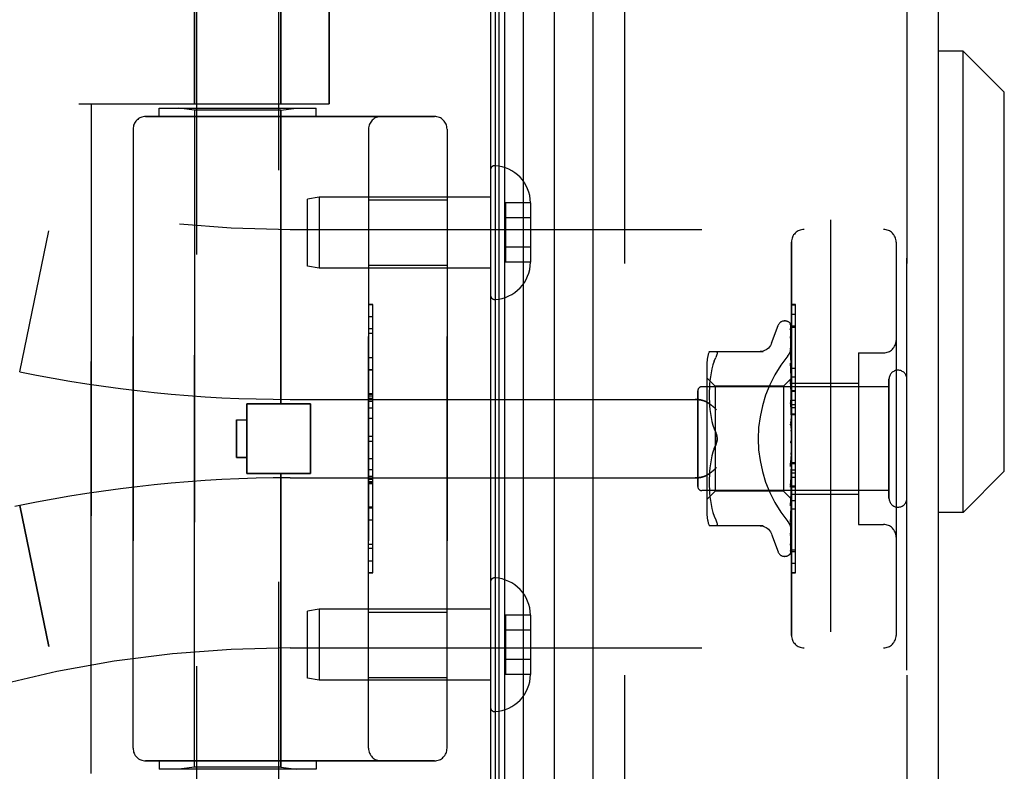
# Model space of a CAD drawing. Header units: inches. Extents: x 0 to 179, y 0 to 116.
# Tile 6 of 234: x 17.63 to 19.99, y 37.46 to 39.25. Entities that reach past the tile are written whole.
import ezdxf

# ---------------------------------------------------------------- set-up
doc = ezdxf.new("R2010")
doc.units = ezdxf.units.IN
doc.header["$LTSCALE"] = 9.842105
doc.header["$MEASUREMENT"] = 0
doc.linetypes.add('HIDDEN', pattern=[0.2, 0.1, -0.1])
doc.layers.get('0').update_dxf_attribs({"linetype": 'CONTINUOUS'})
for name, color, linetype in [('DEFAULT_2', 8, 'HIDDEN'), ('LEFTHAND_DOOR_ASSEMBLY', 7, 'CONTINUOUS'), ('RIGHTHAND_DOOR_ASSEMBLY', 7, 'CONTINUOUS')]:
    doc.layers.add(name, color=color, linetype=linetype)

msp = doc.modelspace()

# ---------------------------------------------------------------- linework, layer by layer
at = {"color": 3, "linetype": 'Continuous'}
msp.add_line((18.7579, 81.2713), (18.7579, 33.4793), dxfattribs=at)
at = {"layer": 'DEFAULT_2', "color": 8, "linetype": 'HIDDEN'}
msp.add_line((19.5705, 80.1098), (19.5705, 34.6409), dxfattribs=at)
at = {"layer": 'LEFTHAND_DOOR_ASSEMBLY', "color": 7, "linetype": 'Continuous'}
for p, q in [((18.7698, 33.728), (18.7698, 81.0226)), ((18.7786, 33.7257), (18.7786, 81.025)), ((18.7923, 33.7189), (18.7923, 81.0318)), ((18.8357, 81.0407), (18.8357, 33.71)), ((18.9108, 33.7384), (18.9108, 81.0123)), ((19.887, 39.1765), (19.8279, 39.1765)), ((19.9854, 39.0781), (19.887, 39.1765)), ((19.887, 38.0742), (19.887, 39.1765)), ((19.9854, 38.1726), (19.9854, 39.0781)), ((19.9854, 38.1726), (19.887, 38.0742)), ((19.887, 38.0742), (19.8279, 38.0742))]:
    msp.add_line(p, q, dxfattribs=at)
at = {"layer": 'LEFTHAND_DOOR_ASSEMBLY', "color": 3, "linetype": 'Continuous'}
for p, q in [((19.0029, 33.7603), (19.0029, 80.9903)), ((19.8279, 33.7603), (19.8279, 80.9903))]:
    msp.add_line(p, q, dxfattribs=at)
at = {"layer": 'LEFTHAND_DOOR_ASSEMBLY', "color": 8, "linetype": 'HIDDEN'}
for p, q in [((19.0779, 80.9903), (19.0779, 33.7603)), ((19.7529, 33.7603), (19.7529, 80.9903)), ((18.0509, 39.5963), (18.0509, 39.0503)), ((18.2569, 39.5963), (18.2569, 39.0503)), ((18.0559, 36.7223), (18.0559, 39.5703)), ((18.2519, 36.9238), (18.2519, 39.5703)), ((18.3727, 39.5716), (18.3727, 39.0503)), ((17.7739, 39.0503), (18.3727, 39.0503)), ((17.8039, 37.4503), (17.8039, 39.0503)), ((17.9664, 39.0403), (18.3414, 39.0403)), ((17.9664, 39.0203), (17.9664, 39.0403)), ((18.0509, 39.0351), (18.0134, 39.0403)), ((18.2569, 39.0351), (18.0509, 39.0351)), ((18.0509, 37.4656), (18.0509, 39.0351)), ((18.2569, 39.0351), (18.2944, 39.0403)), ((18.2569, 38.3333), (18.2569, 39.0351)), ((18.3414, 39.0203), (18.3414, 39.0403)), ((17.9339, 39.0203), (18.6239, 39.0203)), ((17.9039, 38.9903), (17.9039, 37.5103)), ((18.4664, 37.5103), (18.4664, 38.9903)), ((18.6539, 38.9903), (18.6539, 37.5103)), ((18.7579, 38.8927), (18.7579, 38.593)), ((18.3488, 38.8278), (18.3204, 38.8228)), ((18.3204, 38.6628), (18.3204, 38.8228)), ((18.7579, 38.8278), (18.3488, 38.8278)), ((18.3488, 38.8278), (18.3488, 38.6578)), ((18.4664, 38.8208), (18.6539, 38.8208)), ((18.8534, 38.8139), (18.7934, 38.8139)), ((18.7934, 38.8139), (18.7934, 38.6718)), ((18.8534, 38.8139), (18.8534, 38.8128)), ((18.8534, 38.8128), (18.8534, 38.6729)), ((18.8534, 38.7778), (18.7934, 38.7778)), ((17.6329, 38.4104), (17.7027, 38.747)), ((18.2789, 38.7503), (19.6969, 38.7503)), ((18.8534, 38.7078), (18.7934, 38.7078)), ((19.4769, 37.7803), (19.4769, 38.7203)), ((19.7269, 38.7203), (19.7269, 37.7803)), ((18.3488, 38.6578), (18.3204, 38.6628)), ((18.7579, 38.6578), (18.3488, 38.6578)), ((18.4664, 38.6648), (18.6539, 38.6648)), ((18.8534, 38.6718), (18.7934, 38.6718)), ((18.8534, 38.6729), (18.8534, 38.6718)), ((18.4764, 38.5713), (18.4664, 38.5713)), ((18.4664, 38.5711), (18.4764, 38.5711)), ((18.4764, 37.9294), (18.4764, 38.5713)), ((19.4769, 38.5481), (19.4869, 38.5481)), ((19.4869, 38.1374), (19.4869, 38.5481)), ((18.4764, 38.513), (18.4664, 38.513)), ((19.4294, 38.4783), (19.4448, 38.5206)), ((19.4604, 38.5316), (19.4613, 38.5316)), ((19.4743, 38.522), (19.4761, 38.3931)), ((19.4743, 38.5128), (19.4761, 38.3881)), ((19.4743, 38.511), (19.4761, 38.3879)), ((19.4769, 38.5197), (19.4869, 38.5197)), ((18.4664, 38.5027), (18.4764, 38.5027)), ((19.4743, 38.4945), (19.4743, 38.494)), ((19.4743, 38.494), (19.4761, 38.378)), ((19.4743, 38.4911), (19.4761, 38.3777)), ((19.4751, 38.4605), (19.4743, 38.4666)), ((19.4743, 38.4666), (19.4743, 38.4665)), ((19.4743, 38.4665), (19.4761, 38.3632)), ((18.4664, 38.444), (18.4764, 38.444)), ((19.2804, 38.4587), (19.4096, 38.4587)), ((19.2922, 38.4356), (19.2958, 38.4441)), ((19.4744, 38.4624), (19.4743, 38.4627)), ((19.4743, 38.4626), (19.4761, 38.3629)), ((19.4759, 38.4534), (19.4751, 38.4605)), ((19.6369, 38.4553), (19.6969, 38.4553)), ((19.6369, 38.4553), (19.6369, 38.0453)), ((19.2749, 38.4299), (19.2749, 38.0708)), ((19.2867, 38.4175), (19.2847, 38.4079)), ((19.2892, 38.4268), (19.2867, 38.4174)), ((19.2922, 38.4357), (19.2892, 38.4268)), ((19.4743, 38.431), (19.4743, 38.4311)), ((19.4743, 38.4311), (19.4761, 38.3444)), ((19.4746, 38.428), (19.4743, 38.431)), ((19.4743, 38.4264), (19.4761, 38.344)), ((19.4759, 38.4157), (19.4746, 38.428)), ((18.4764, 38.4137), (18.4664, 38.4137)), ((19.2949, 38.3756), (19.2749, 38.3956)), ((19.2832, 38.3984), (19.282, 38.389)), ((19.2847, 38.4079), (19.2832, 38.3983)), ((19.4769, 38.3946), (19.4579, 38.3756)), ((19.4761, 38.3932), (19.4762, 38.3932)), ((19.4761, 38.3931), (19.4762, 38.3932)), ((19.4769, 38.3984), (19.4869, 38.3984)), ((19.7099, 38.3743), (19.2629, 38.3743)), ((19.2808, 38.3715), (19.2805, 38.363)), ((19.2813, 38.3801), (19.2808, 38.3714)), ((19.2821, 38.389), (19.2813, 38.38)), ((19.4579, 38.3756), (19.2949, 38.3756)), ((19.2949, 38.3756), (19.2949, 38.2503)), ((19.4579, 38.3756), (19.4579, 38.1251)), ((19.4743, 38.389), (19.4743, 38.3892)), ((19.4743, 38.3892), (19.4761, 38.3222)), ((19.4759, 38.372), (19.4743, 38.389)), ((19.4743, 38.3838), (19.4761, 38.3217)), ((19.4769, 38.3609), (19.4759, 38.372)), ((19.4761, 38.3881), (19.4762, 38.3879)), ((19.4761, 38.3879), (19.4762, 38.3881)), ((19.4761, 38.378), (19.4762, 38.3778)), ((19.4761, 38.3777), (19.4762, 38.378)), ((19.4769, 38.3911), (19.4762, 38.3881)), ((19.4769, 38.3825), (19.4762, 38.378)), ((19.4769, 38.3741), (19.4762, 38.3778)), ((19.4769, 38.3692), (19.4762, 38.3633)), ((19.4769, 38.3833), (19.6369, 38.3833)), ((19.7099, 38.1083), (19.7099, 38.3923)), ((18.4764, 38.3571), (18.4664, 38.3571)), ((18.4764, 38.357), (18.4664, 38.357)), ((18.4664, 38.3567), (18.4764, 38.3567)), ((19.2529, 38.1363), (19.2529, 38.3643)), ((19.2805, 38.3631), (19.2804, 38.3547)), ((19.2804, 38.3549), (19.2805, 38.3463)), ((19.2805, 38.3464), (19.2808, 38.3377)), ((19.4761, 38.3629), (19.4762, 38.3633)), ((19.4761, 38.3632), (19.4762, 38.363)), ((19.4769, 38.3579), (19.4762, 38.363)), ((19.4769, 38.3515), (19.4762, 38.3445)), ((18.1759, 38.3333), (18.3279, 38.3333)), ((18.1759, 38.1673), (18.1759, 38.3333)), ((18.2789, 38.3441), (19.2465, 38.3441)), ((18.3279, 38.1673), (18.3279, 38.3333)), ((19.2808, 38.3379), (19.2813, 38.3288)), ((19.2813, 38.329), (19.2821, 38.3197)), ((19.4743, 38.342), (19.4743, 38.3422)), ((19.4743, 38.3422), (19.4762, 38.2973)), ((19.4743, 38.3419), (19.4769, 38.3124)), ((19.4743, 38.3362), (19.4762, 38.2968)), ((19.4761, 38.344), (19.4762, 38.3445)), ((19.4761, 38.3444), (19.4762, 38.3441)), ((19.4761, 38.3222), (19.4762, 38.3219)), ((19.4761, 38.3217), (19.4762, 38.3221)), ((19.4769, 38.3377), (19.4762, 38.3441)), ((19.4769, 38.3303), (19.4762, 38.3223)), ((19.4762, 38.3221), (19.4762, 38.3223)), ((19.4769, 38.3144), (19.4762, 38.3219)), ((19.4769, 38.3423), (19.4869, 38.3423)), ((19.4769, 38.3322), (19.4869, 38.3322)), ((19.4769, 38.325), (19.4869, 38.325)), ((18.4764, 38.2988), (18.4664, 38.2988)), ((19.2821, 38.3199), (19.2832, 38.3104)), ((19.2832, 38.3105), (19.2847, 38.301)), ((19.2847, 38.3011), (19.2867, 38.2916)), ((19.4769, 38.3061), (19.4762, 38.2975)), ((19.4769, 38.31), (19.4869, 38.31)), ((18.1509, 38.2953), (18.1759, 38.2953)), ((18.1509, 38.2953), (18.1509, 38.2053)), ((19.2866, 38.2917), (19.2891, 38.2824)), ((19.2891, 38.2824), (19.2922, 38.2735)), ((19.4743, 38.2917), (19.4769, 38.2618)), ((19.4743, 38.2852), (19.4753, 38.2772)), ((19.4762, 38.2968), (19.4762, 38.2975)), ((19.4762, 38.2973), (19.4762, 38.297)), ((19.4769, 38.2888), (19.4762, 38.297)), ((19.4769, 38.2799), (19.4762, 38.271)), ((18.4664, 38.2566), (18.4764, 38.2566)), ((19.2922, 38.2735), (19.2958, 38.2649)), ((19.4769, 38.2526), (19.4762, 38.2438)), ((19.2922, 38.2272), (19.2958, 38.2358)), ((19.2949, 38.2503), (19.2949, 38.1251)), ((19.4754, 38.2441), (19.4754, 38.2441)), ((19.4759, 38.2448), (19.476, 38.2448)), ((19.476, 38.2449), (19.4761, 38.2449)), ((19.4761, 38.245), (19.4763, 38.2451)), ((19.4761, 38.2449), (19.4761, 38.245)), ((19.4769, 38.2344), (19.4762, 38.2433)), ((19.4769, 38.2468), (19.4767, 38.2464)), ((18.1509, 38.2053), (18.1759, 38.2053)), ((19.2867, 38.2091), (19.2847, 38.1996)), ((19.2891, 38.2183), (19.2866, 38.209)), ((19.4762, 38.2166), (19.4743, 38.1834)), ((19.4743, 38.1836), (19.4769, 38.2134)), ((19.4759, 38.2132), (19.475, 38.1993)), ((19.4762, 38.2172), (19.4759, 38.2132)), ((19.4769, 38.2253), (19.4762, 38.2168)), ((19.4762, 38.2172), (19.4762, 38.2163)), ((19.4762, 38.2166), (19.4762, 38.2168)), ((19.4769, 38.2075), (19.4762, 38.2163)), ((19.2821, 38.181), (19.2813, 38.1717)), ((19.2832, 38.1903), (19.2821, 38.1808)), ((19.2847, 38.1997), (19.2832, 38.1902)), ((19.475, 38.1993), (19.4743, 38.1896)), ((19.4761, 38.1912), (19.4743, 38.1402)), ((19.4761, 38.1907), (19.4743, 38.1344)), ((19.4743, 38.1834), (19.4743, 38.1836)), ((19.4761, 38.1912), (19.4762, 38.1905)), ((19.4761, 38.1907), (19.4762, 38.191)), ((19.4769, 38.1989), (19.4762, 38.191)), ((19.4769, 38.1822), (19.4762, 38.1905)), ((19.4769, 38.1937), (19.4869, 38.1937)), ((18.1759, 38.1673), (18.3279, 38.1673)), ((18.2569, 37.4656), (18.2569, 38.1673)), ((18.4664, 38.1765), (18.4764, 38.1765)), ((18.4664, 38.1609), (18.4764, 38.1609)), ((19.2808, 38.163), (19.2805, 38.1542)), ((19.2813, 38.1719), (19.2808, 38.1628)), ((19.4761, 38.1675), (19.4743, 38.0949)), ((19.4761, 38.167), (19.4743, 38.0898)), ((19.4751, 38.143), (19.4769, 38.1636)), ((19.4761, 38.1675), (19.4762, 38.1669)), ((19.4761, 38.167), (19.4762, 38.1673)), ((19.4769, 38.1743), (19.4762, 38.1673)), ((19.4769, 38.1594), (19.4762, 38.1669)), ((18.2789, 38.1566), (19.2465, 38.1566)), ((18.4664, 38.1533), (18.4764, 38.1533)), ((18.4664, 38.1479), (18.4764, 38.1479)), ((18.4664, 38.1431), (18.4764, 38.1431)), ((19.2805, 38.1544), (19.2804, 38.1458)), ((19.2804, 38.146), (19.2805, 38.1376)), ((19.2805, 38.1377), (19.2808, 38.1292)), ((19.4761, 38.1468), (19.4743, 38.0553)), ((19.4761, 38.1464), (19.4743, 38.051)), ((19.4743, 38.1347), (19.4751, 38.143)), ((19.4743, 38.1344), (19.4743, 38.1347)), ((19.4761, 38.1468), (19.4762, 38.1463)), ((19.4761, 38.1464), (19.4762, 38.1467)), ((19.4769, 38.1525), (19.4762, 38.1467)), ((19.4769, 38.1398), (19.4762, 38.1463)), ((19.4769, 38.1342), (19.4762, 38.1298)), ((19.4769, 38.1374), (19.4869, 38.1374)), ((19.4869, 38.137), (19.4769, 38.137)), ((19.4769, 38.1354), (19.4869, 38.1354)), ((19.4869, 37.9297), (19.4869, 38.137)), ((19.7099, 38.1263), (19.2629, 38.1263)), ((19.2949, 38.1251), (19.2749, 38.1051)), ((19.2808, 38.1293), (19.2813, 38.1206)), ((19.2813, 38.1207), (19.2821, 38.1117)), ((19.282, 38.1117), (19.2832, 38.1023)), ((19.4579, 38.1251), (19.2949, 38.1251)), ((19.4762, 38.1069), (19.4579, 38.1251)), ((19.4761, 38.1298), (19.4743, 38.0228)), ((19.4761, 38.1295), (19.4743, 38.0194)), ((19.4761, 38.1173), (19.4743, 37.9985)), ((19.4761, 38.1171), (19.4743, 37.9961)), ((19.4759, 38.1062), (19.4769, 38.117)), ((19.4761, 38.1298), (19.4762, 38.1295)), ((19.4761, 38.1295), (19.4762, 38.1298)), ((19.4761, 38.1173), (19.4762, 38.117)), ((19.4761, 38.1171), (19.4762, 38.1172)), ((19.4769, 38.1243), (19.4762, 38.1295)), ((19.4769, 38.1201), (19.4762, 38.1172)), ((19.4769, 38.1133), (19.4762, 38.117)), ((19.4769, 38.1173), (19.6369, 38.1173)), ((17.6329, 38.0903), (17.6216, 38.0879)), ((17.6329, 38.0903), (17.7027, 37.7537)), ((19.2832, 38.1024), (19.2847, 38.0928)), ((19.2847, 38.0928), (19.2867, 38.0832)), ((19.4761, 38.1095), (19.4743, 37.9821)), ((19.4743, 38.0898), (19.4743, 38.09)), ((19.4761, 38.1095), (19.4762, 38.1094)), ((19.4761, 38.1094), (19.4762, 38.1095)), ((19.4769, 38.1061), (19.4761, 38.1069)), ((19.4762, 38.1069), (19.4762, 38.1069)), ((18.4664, 38.0847), (18.4764, 38.0847)), ((19.2867, 38.0833), (19.2892, 38.0739)), ((19.2892, 38.0739), (19.2922, 38.065)), ((19.2922, 38.0651), (19.2958, 38.0566)), ((19.4755, 38.0615), (19.4763, 38.0691)), ((19.4763, 38.0691), (19.4769, 38.0751)), ((19.4869, 38.0819), (19.4769, 38.0819)), ((19.4096, 38.042), (19.2804, 38.042)), ((19.4743, 38.051), (19.4743, 38.051)), ((19.6369, 38.0453), (19.6969, 38.0453)), ((19.4294, 38.0224), (19.4448, 37.9801)), ((19.4743, 38.0191), (19.475, 38.0246)), ((19.4743, 38.0228), (19.4743, 38.0226)), ((19.4743, 38.0194), (19.4743, 38.0193)), ((19.4743, 38.0193), (19.4743, 38.0191)), ((19.4743, 37.9962), (19.4742, 37.9954)), ((19.4604, 37.9691), (19.4613, 37.9691)), ((19.4726, 37.9736), (19.4727, 37.9737)), ((19.4769, 37.985), (19.4869, 37.985)), ((18.4664, 37.9584), (18.4764, 37.9584)), ((18.4664, 37.9294), (18.4764, 37.9294)), ((19.4769, 37.9306), (19.4869, 37.9306)), ((19.4769, 37.9297), (19.4869, 37.9297)), ((18.7579, 37.9077), (18.7579, 37.608)), ((18.3488, 37.8428), (18.3204, 37.8378)), ((18.3204, 37.6778), (18.3204, 37.8378)), ((18.7579, 37.8428), (18.3488, 37.8428)), ((18.3488, 37.8428), (18.3488, 37.6728)), ((18.4664, 37.8358), (18.6539, 37.8358)), ((18.8534, 37.8289), (18.7934, 37.8289)), ((18.7934, 37.8289), (18.7934, 37.6868)), ((18.8534, 37.8289), (18.8534, 37.8278)), ((18.8534, 37.8278), (18.8534, 37.6879)), ((18.8534, 37.7928), (18.7934, 37.7928)), ((18.2789, 37.7503), (19.6969, 37.7503)), ((18.8534, 37.7228), (18.7934, 37.7228)), ((18.8534, 37.6868), (18.7934, 37.6868)), ((18.8534, 37.6879), (18.8534, 37.6868)), ((18.3488, 37.6728), (18.3204, 37.6778)), ((18.7579, 37.6728), (18.3488, 37.6728)), ((18.4664, 37.6798), (18.6539, 37.6798)), ((18.6239, 37.4803), (17.9339, 37.4803)), ((17.9664, 37.4803), (17.9664, 37.4603)), ((18.3414, 37.4803), (18.3414, 37.4603)), ((18.3414, 37.4603), (17.9664, 37.4603)), ((18.0509, 37.4656), (18.0134, 37.4603)), ((18.2569, 37.4656), (18.0509, 37.4656)), ((18.2569, 37.4656), (18.2944, 37.4603))]:
    msp.add_line(p, q, dxfattribs=at)
for points in [[(19.4735, 38.5242), (19.4735, 38.5242), (19.4735, 38.5243), (19.4735, 38.5243), (19.4736, 38.5241), (19.4737, 38.5238), (19.4739, 38.5235), (19.4741, 38.523), (19.4742, 38.5224), (19.4743, 38.5218), (19.4743, 38.5214)], [(19.4769, 38.5181), (19.4769, 38.5183), (19.4766, 38.519), (19.4763, 38.5197), (19.476, 38.5203), (19.4757, 38.5209), (19.4754, 38.5214), (19.4751, 38.5219), (19.4748, 38.5224), (19.4745, 38.5228), (19.4742, 38.5232), (19.474, 38.5236), (19.4735, 38.5242)], [(19.4736, 38.5247), (19.4738, 38.5244), (19.474, 38.5239), (19.4741, 38.5233), (19.4742, 38.5226), (19.4743, 38.522)], [(19.4769, 38.5149), (19.4766, 38.5165), (19.4761, 38.5182), (19.4757, 38.5197), (19.4752, 38.5211), (19.4746, 38.5225), (19.474, 38.5238), (19.4736, 38.5247)], [(19.4742, 38.5122), (19.4741, 38.5122), (19.4741, 38.5124), (19.474, 38.5124), (19.4741, 38.5123), (19.4741, 38.5121), (19.4742, 38.5117), (19.4743, 38.5112), (19.4743, 38.511)], [(19.4741, 38.5139), (19.4742, 38.5137), (19.4743, 38.5132), (19.4743, 38.5127)], [(19.4769, 38.5), (19.4767, 38.5017), (19.4763, 38.504), (19.4758, 38.5062), (19.4754, 38.5084), (19.475, 38.5105), (19.4745, 38.5125), (19.4741, 38.5139)], [(19.4744, 38.5117), (19.4743, 38.512), (19.4742, 38.5122)], [(19.4769, 38.5064), (19.4768, 38.5067), (19.4766, 38.5073), (19.4763, 38.508), (19.476, 38.5086), (19.4757, 38.5092), (19.4755, 38.5098), (19.4752, 38.5103), (19.4749, 38.5108), (19.4744, 38.5117)], [(19.4769, 38.5206), (19.4766, 38.5215), (19.4762, 38.5224), (19.4761, 38.5225)], [(19.4743, 38.4915), (19.4743, 38.4916), (19.4742, 38.4917), (19.4743, 38.4916), (19.4743, 38.4914), (19.4743, 38.4912)], [(19.4769, 38.4762), (19.4767, 38.4781), (19.4763, 38.481), (19.4759, 38.484), (19.4755, 38.4868), (19.475, 38.4897), (19.4746, 38.4925), (19.4743, 38.4945)], [(19.4769, 38.4855), (19.4767, 38.486), (19.4764, 38.4869), (19.4761, 38.4876), (19.4758, 38.4884), (19.4754, 38.489), (19.4751, 38.4897), (19.4749, 38.4902), (19.4746, 38.4907), (19.4745, 38.4911), (19.4743, 38.4914), (19.4743, 38.4915)], [(19.4292, 38.4779), (19.4284, 38.476), (19.4267, 38.4727), (19.4246, 38.4697), (19.4221, 38.4669), (19.4192, 38.4645), (19.4161, 38.4624), (19.4127, 38.4608), (19.4091, 38.4596), (19.4055, 38.4589), (19.4018, 38.4587)], [(19.4681, 38.4483), (19.4686, 38.4489), (19.4691, 38.4495), (19.4695, 38.4501), (19.47, 38.4508), (19.4704, 38.4514), (19.4709, 38.4521), (19.4713, 38.4527), (19.4717, 38.4534), (19.4721, 38.4541), (19.4725, 38.4548), (19.4729, 38.4556), (19.4732, 38.4563), (19.4736, 38.4571), (19.4739, 38.4578), (19.4742, 38.4586), (19.4745, 38.4593), (19.4748, 38.4601), (19.4751, 38.4609), (19.4753, 38.4617), (19.4756, 38.4625), (19.4758, 38.4632), (19.476, 38.464), (19.4762, 38.4648), (19.4763, 38.4656), (19.4765, 38.4664), (19.4766, 38.4671), (19.4767, 38.4679), (19.4768, 38.4687), (19.4768, 38.4695), (19.4769, 38.4702), (19.4769, 38.471), (19.4769, 38.4717)], [(19.2958, 38.4587), (19.2971, 38.4585), (19.2981, 38.458), (19.2988, 38.4572), (19.2992, 38.4561), (19.2993, 38.4548), (19.2992, 38.4532), (19.2988, 38.4514), (19.2981, 38.4493), (19.2971, 38.4469), (19.2958, 38.4441)], [(19.4769, 38.4562), (19.4767, 38.4569), (19.4763, 38.4577), (19.476, 38.4586), (19.4756, 38.4593), (19.4753, 38.46), (19.475, 38.4607), (19.4747, 38.4613), (19.4745, 38.4618), (19.4744, 38.4623), (19.4744, 38.4624)], [(19.4769, 38.4442), (19.4767, 38.4464), (19.4759, 38.4534)], [(19.4754, 38.423), (19.4751, 38.4237), (19.4749, 38.4243), (19.4746, 38.4249), (19.4745, 38.4254), (19.4744, 38.4259), (19.4743, 38.4262), (19.4743, 38.4264)], [(19.4769, 38.4195), (19.4768, 38.42), (19.4764, 38.4208), (19.4761, 38.4215), (19.4754, 38.423)], [(19.4769, 38.4054), (19.4767, 38.4077), (19.4759, 38.4157)], [(19.4769, 38.3942), (19.4767, 38.3939), (19.4764, 38.3936), (19.4763, 38.3934), (19.4762, 38.3933), (19.4761, 38.3932), (19.4761, 38.3932)], [(19.4769, 38.3936), (19.4767, 38.3934), (19.4764, 38.3932), (19.4763, 38.3931), (19.4762, 38.3931), (19.4761, 38.3931), (19.4761, 38.3931)], [(19.4769, 38.3945), (19.4767, 38.3942), (19.4765, 38.3939), (19.4764, 38.3936), (19.4762, 38.3932)], [(19.4769, 38.3928), (19.4767, 38.3929), (19.4765, 38.393), (19.4764, 38.3931), (19.4762, 38.3932)], [(19.4762, 38.3784), (19.4755, 38.3799), (19.4752, 38.3806), (19.4749, 38.3813), (19.4746, 38.382), (19.4745, 38.3826), (19.4743, 38.3832), (19.4743, 38.3836), (19.4743, 38.3838)], [(19.4769, 38.3897), (19.4767, 38.3892), (19.4764, 38.3889), (19.4763, 38.3886), (19.4762, 38.3883), (19.4761, 38.3881), (19.4761, 38.3881)], [(19.4769, 38.3878), (19.4767, 38.3877), (19.4764, 38.3877), (19.4763, 38.3877), (19.4762, 38.3878), (19.4761, 38.3879)], [(19.4769, 38.3801), (19.4767, 38.3796), (19.4764, 38.3791), (19.4763, 38.3787), (19.4762, 38.3783), (19.4761, 38.378), (19.4761, 38.378)], [(19.4769, 38.377), (19.4767, 38.377), (19.4764, 38.3771), (19.4763, 38.3773), (19.4762, 38.3775), (19.4761, 38.3777)], [(19.4769, 38.3859), (19.4767, 38.3865), (19.4765, 38.387), (19.4764, 38.3875), (19.4762, 38.3879)], [(19.4769, 38.3768), (19.4766, 38.3776), (19.4762, 38.3784)], [(19.4769, 38.3658), (19.4767, 38.3652), (19.4764, 38.3647), (19.4763, 38.3642), (19.4762, 38.3637), (19.4761, 38.3633), (19.4761, 38.3632)], [(19.4769, 38.3616), (19.4767, 38.3618), (19.4764, 38.362), (19.4763, 38.3622), (19.4762, 38.3626), (19.4761, 38.3629)], [(19.4769, 38.3473), (19.4767, 38.3467), (19.4764, 38.3461), (19.4763, 38.3456), (19.4762, 38.3451), (19.4761, 38.3446), (19.4761, 38.3444)], [(19.2465, 38.3441), (19.2478, 38.3441), (19.2491, 38.3441), (19.2503, 38.344), (19.2516, 38.3439), (19.2528, 38.3438), (19.2541, 38.3437), (19.2553, 38.3436), (19.2565, 38.3434), (19.2577, 38.3432), (19.2588, 38.343), (19.26, 38.3428), (19.2611, 38.3426), (19.2622, 38.3424), (19.2632, 38.3421), (19.2642, 38.3418), (19.2652, 38.3416), (19.2662, 38.3413), (19.2672, 38.341), (19.2681, 38.3407), (19.269, 38.3403), (19.2699, 38.34), (19.2707, 38.3397), (19.2715, 38.3393), (19.2723, 38.339), (19.2731, 38.3386), (19.2738, 38.3382), (19.2745, 38.3379), (19.2752, 38.3375), (19.2759, 38.3371), (19.2765, 38.3367)], [(19.2977, 38.3191), (19.2972, 38.3197), (19.2967, 38.3202), (19.2962, 38.3208), (19.2956, 38.3214), (19.2951, 38.3219), (19.2945, 38.3225), (19.2939, 38.3231), (19.2933, 38.3236), (19.2927, 38.3242), (19.2921, 38.3248), (19.2915, 38.3253), (19.2909, 38.3259), (19.2903, 38.3264), (19.2896, 38.327), (19.289, 38.3275), (19.2883, 38.3281), (19.2877, 38.3286), (19.287, 38.3292), (19.2864, 38.3297), (19.2857, 38.3302), (19.2851, 38.3307), (19.2844, 38.3313), (19.2837, 38.3318), (19.2831, 38.3322), (19.2824, 38.3327), (19.2817, 38.3332), (19.2811, 38.3337), (19.2804, 38.3341), (19.2797, 38.3346), (19.2791, 38.335), (19.2784, 38.3355), (19.2778, 38.3359), (19.2771, 38.3363), (19.2765, 38.3367)], [(19.4769, 38.3297), (19.4768, 38.3299), (19.4765, 38.3305), (19.4762, 38.3311), (19.4759, 38.3317), (19.4756, 38.3323), (19.4753, 38.3329), (19.475, 38.3336), (19.4747, 38.3343), (19.4745, 38.335), (19.4744, 38.3357), (19.4743, 38.3363)], [(19.4769, 38.3423), (19.4767, 38.3425), (19.4764, 38.3428), (19.4763, 38.3432), (19.4762, 38.3436), (19.4761, 38.344)], [(19.4769, 38.3253), (19.4767, 38.3247), (19.4764, 38.3241), (19.4763, 38.3235), (19.4762, 38.3229), (19.4761, 38.3224), (19.4761, 38.3222)], [(19.4769, 38.3196), (19.4767, 38.3199), (19.4765, 38.3203), (19.4763, 38.3207), (19.4762, 38.3211), (19.4762, 38.3216), (19.4761, 38.3217)], [(19.4769, 38.3007), (19.4767, 38.3001), (19.4764, 38.2994), (19.4763, 38.2988), (19.4762, 38.2982), (19.4761, 38.2976), (19.4762, 38.2973)], [(19.4769, 38.2799), (19.4768, 38.2801), (19.4766, 38.2805), (19.4763, 38.2808), (19.4761, 38.2812), (19.4758, 38.2816), (19.4756, 38.282), (19.4753, 38.2825), (19.475, 38.283), (19.4748, 38.2836), (19.4745, 38.2842), (19.4744, 38.2849), (19.4743, 38.2853)], [(19.4753, 38.2772), (19.4759, 38.272), (19.4762, 38.2698)], [(19.4769, 38.2944), (19.4767, 38.2948), (19.4764, 38.2953), (19.4763, 38.2958), (19.4762, 38.2964), (19.4762, 38.2968)], [(19.2958, 38.2649), (19.2964, 38.2637), (19.297, 38.2623), (19.2975, 38.261), (19.2979, 38.2595), (19.2983, 38.258), (19.2987, 38.2565), (19.2989, 38.2549), (19.2991, 38.2534), (19.2992, 38.2518), (19.2993, 38.2503)], [(19.2993, 38.2503), (19.2992, 38.2527), (19.2989, 38.2552), (19.2984, 38.2576), (19.2978, 38.2601), (19.2969, 38.2626), (19.2958, 38.2649)], [(19.4769, 38.2742), (19.4767, 38.2736), (19.4764, 38.273), (19.4763, 38.2723), (19.4762, 38.2717), (19.4761, 38.2711), (19.4762, 38.2705)], [(19.4762, 38.2698), (19.4761, 38.2704), (19.4762, 38.271)], [(19.4769, 38.2676), (19.4767, 38.2681), (19.4764, 38.2686), (19.4763, 38.2692), (19.4762, 38.2698)], [(19.2958, 38.2358), (19.2922, 38.2272), (19.2891, 38.2183)], [(19.2958, 38.2358), (19.2969, 38.2381), (19.2978, 38.2406), (19.2984, 38.2431), (19.2989, 38.2455), (19.2992, 38.248), (19.2993, 38.2503)], [(19.2978, 38.2408), (19.2972, 38.239), (19.2966, 38.2374), (19.2958, 38.2358)], [(19.2993, 38.2503), (19.2992, 38.2484), (19.299, 38.2465), (19.2987, 38.2446), (19.2983, 38.2427)], [(19.4754, 38.2441), (19.4752, 38.2437), (19.475, 38.2433), (19.4747, 38.2428), (19.4746, 38.2423), (19.4744, 38.2418), (19.4743, 38.2412), (19.4743, 38.2406), (19.4743, 38.24)], [(19.4767, 38.2464), (19.4765, 38.246), (19.4763, 38.2456), (19.4761, 38.2452), (19.4758, 38.2448), (19.4756, 38.2444), (19.4754, 38.2441)], [(19.4762, 38.245), (19.4761, 38.245), (19.4761, 38.2449), (19.476, 38.2448), (19.4758, 38.2446), (19.4756, 38.2444), (19.4754, 38.2441)], [(19.4754, 38.2441), (19.4754, 38.2441), (19.4755, 38.2442), (19.4756, 38.2444), (19.4757, 38.2445)], [(19.4757, 38.2445), (19.4758, 38.2446), (19.4759, 38.2447)], [(19.4767, 38.2464), (19.4767, 38.2463), (19.4764, 38.2457), (19.4763, 38.2451), (19.4762, 38.2445), (19.4761, 38.2439), (19.4762, 38.2433)], [(19.4769, 38.2402), (19.4767, 38.2407), (19.4764, 38.2413), (19.4763, 38.2419), (19.4762, 38.2426), (19.4761, 38.2432), (19.4762, 38.2438)], [(19.4763, 38.2451), (19.4763, 38.2452), (19.4764, 38.2453), (19.4765, 38.2454), (19.4766, 38.2455), (19.4767, 38.2457), (19.4769, 38.2459), (19.4769, 38.246)], [(19.4769, 38.2131), (19.4767, 38.2137), (19.4764, 38.2143), (19.4763, 38.215), (19.4762, 38.2156), (19.4761, 38.2162), (19.4762, 38.2166)], [(19.4769, 38.2196), (19.4767, 38.2191), (19.4764, 38.2186), (19.4763, 38.218), (19.4762, 38.2175), (19.4762, 38.2172)], [(19.2765, 38.164), (19.2771, 38.1644), (19.2778, 38.1648), (19.2784, 38.1652), (19.2791, 38.1657), (19.2797, 38.1661), (19.2804, 38.1666), (19.2811, 38.167), (19.2817, 38.1675), (19.2824, 38.168), (19.2831, 38.1684), (19.2837, 38.1689), (19.2844, 38.1694), (19.2851, 38.17), (19.2857, 38.1705), (19.2864, 38.171), (19.287, 38.1715), (19.2877, 38.1721), (19.2883, 38.1726), (19.289, 38.1731), (19.2896, 38.1737), (19.2903, 38.1743), (19.2909, 38.1748), (19.2915, 38.1754), (19.2921, 38.1759), (19.2927, 38.1765), (19.2933, 38.1771), (19.2939, 38.1776), (19.2945, 38.1782), (19.2951, 38.1788), (19.2956, 38.1793), (19.2962, 38.1799), (19.2967, 38.1805), (19.2972, 38.181), (19.2977, 38.1816)], [(19.4743, 38.1895), (19.4743, 38.1897), (19.4744, 38.1903), (19.4746, 38.191), (19.4748, 38.1916), (19.475, 38.1923), (19.4753, 38.1929), (19.4756, 38.1934), (19.4759, 38.1939), (19.4765, 38.1949)], [(19.4769, 38.1935), (19.4767, 38.1931), (19.4764, 38.1926), (19.4763, 38.1921), (19.4762, 38.1916), (19.4761, 38.1912)], [(19.4769, 38.1874), (19.4767, 38.188), (19.4764, 38.1886), (19.4763, 38.1893), (19.4762, 38.1899), (19.4761, 38.1904), (19.4761, 38.1907)], [(19.4765, 38.1949), (19.4768, 38.1954), (19.4769, 38.1957)], [(19.2765, 38.164), (19.2759, 38.1636), (19.2752, 38.1632), (19.2745, 38.1628), (19.2738, 38.1625), (19.2731, 38.1621), (19.2723, 38.1617), (19.2715, 38.1614), (19.2707, 38.161), (19.2699, 38.1607), (19.269, 38.1604), (19.2681, 38.16), (19.2672, 38.1597), (19.2662, 38.1594), (19.2652, 38.1591), (19.2642, 38.1588), (19.2632, 38.1586), (19.2622, 38.1583), (19.2611, 38.1581), (19.26, 38.1579), (19.2588, 38.1576), (19.2577, 38.1575), (19.2565, 38.1573), (19.2553, 38.1571), (19.2541, 38.157), (19.2528, 38.1569), (19.2516, 38.1568), (19.2503, 38.1567), (19.2491, 38.1566), (19.2478, 38.1566), (19.2465, 38.1566)], [(19.4769, 38.1694), (19.4767, 38.1691), (19.4764, 38.1688), (19.4763, 38.1683), (19.4762, 38.1679), (19.4761, 38.1675)], [(19.4769, 38.164), (19.4767, 38.1646), (19.4764, 38.1652), (19.4763, 38.1658), (19.4762, 38.1663), (19.4761, 38.1668), (19.4761, 38.167)], [(19.4743, 38.1402), (19.4743, 38.1403), (19.4744, 38.1408), (19.4745, 38.1415), (19.4747, 38.1422), (19.475, 38.1429), (19.4753, 38.1436), (19.4756, 38.1443)], [(19.4756, 38.1443), (19.4763, 38.1457), (19.4766, 38.1463), (19.4769, 38.147)], [(19.4769, 38.1483), (19.4767, 38.1481), (19.4764, 38.1478), (19.4763, 38.1475), (19.4762, 38.1472), (19.4761, 38.1468)], [(19.4769, 38.1437), (19.4767, 38.1443), (19.4764, 38.1448), (19.4763, 38.1453), (19.4762, 38.1458), (19.4761, 38.1463), (19.4761, 38.1464)], [(19.4769, 38.1308), (19.4767, 38.1307), (19.4764, 38.1306), (19.4763, 38.1304), (19.4762, 38.1301), (19.4761, 38.1298)], [(19.4769, 38.1272), (19.4767, 38.1277), (19.4764, 38.1282), (19.4763, 38.1287), (19.4762, 38.1291), (19.4761, 38.1295), (19.4761, 38.1295)], [(19.4769, 38.1177), (19.4767, 38.1177), (19.4764, 38.1177), (19.4763, 38.1176), (19.4762, 38.1175), (19.4761, 38.1173)], [(19.4769, 38.1152), (19.4767, 38.1157), (19.4764, 38.1161), (19.4763, 38.1165), (19.4762, 38.1168), (19.4761, 38.117), (19.4761, 38.1171)], [(19.4769, 38.1107), (19.4767, 38.1104), (19.4765, 38.11), (19.4764, 38.1098), (19.4762, 38.1095)], [(19.4761, 38.1069), (19.4743, 37.9777), (19.4743, 37.9773), (19.4742, 37.977), (19.4742, 37.9766), (19.4741, 37.9762), (19.474, 37.9759), (19.4738, 37.9755), (19.4737, 37.9752), (19.4735, 37.9749), (19.4734, 37.9746), (19.4732, 37.9744), (19.473, 37.9741), (19.4729, 37.9739), (19.4728, 37.9738), (19.4727, 37.9737), (19.4726, 37.9736), (19.4726, 37.9736)], [(19.4743, 38.09), (19.4746, 38.0932), (19.4759, 38.1062)], [(19.4743, 38.0949), (19.4743, 38.0952), (19.4744, 38.0957), (19.4746, 38.0963), (19.4748, 38.097), (19.4751, 38.0977), (19.4754, 38.0984)], [(19.4754, 38.0984), (19.4761, 38.1), (19.4765, 38.1008), (19.4769, 38.1017), (19.4769, 38.1018)], [(19.4769, 38.1094), (19.4767, 38.1095), (19.4764, 38.1096), (19.4763, 38.1096), (19.4762, 38.1096), (19.4761, 38.1095)], [(19.4769, 38.1081), (19.4767, 38.1085), (19.4764, 38.1088), (19.4763, 38.109), (19.4762, 38.1093), (19.4761, 38.1094), (19.4761, 38.1094)], [(19.4769, 38.1073), (19.4767, 38.1077), (19.4765, 38.1083), (19.4764, 38.1088), (19.4762, 38.1094)], [(19.4769, 38.1064), (19.4767, 38.1065), (19.4765, 38.1066), (19.4764, 38.1067), (19.4762, 38.1069)], [(19.2958, 38.0566), (19.2971, 38.0538), (19.2981, 38.0514), (19.2988, 38.0493), (19.2992, 38.0475), (19.2993, 38.0459), (19.2992, 38.0446), (19.2988, 38.0435), (19.2981, 38.0427), (19.2971, 38.0422), (19.2958, 38.042)], [(19.4018, 38.042), (19.4055, 38.0418), (19.4091, 38.0411), (19.4127, 38.0399), (19.4161, 38.0383), (19.4192, 38.0362), (19.4221, 38.0338), (19.4246, 38.031), (19.4267, 38.028), (19.4284, 38.0247), (19.4292, 38.0228)], [(19.4769, 38.029), (19.4769, 38.0297), (19.4769, 38.0305), (19.4768, 38.0312), (19.4768, 38.032), (19.4767, 38.0328), (19.4766, 38.0335), (19.4765, 38.0343), (19.4763, 38.0351), (19.4762, 38.0359), (19.476, 38.0367), (19.4758, 38.0375), (19.4756, 38.0382), (19.4753, 38.039), (19.4751, 38.0398), (19.4748, 38.0406), (19.4745, 38.0414), (19.4742, 38.0421), (19.4739, 38.0429), (19.4736, 38.0436), (19.4732, 38.0444), (19.4729, 38.0451), (19.4725, 38.0458), (19.4721, 38.0466), (19.4717, 38.0473), (19.4713, 38.048), (19.4709, 38.0486), (19.4704, 38.0493), (19.47, 38.0499), (19.4695, 38.0506), (19.4691, 38.0512), (19.4686, 38.0518), (19.4681, 38.0524)], [(19.4743, 38.051), (19.4746, 38.0538), (19.4755, 38.0615)], [(19.4743, 38.0553), (19.4743, 38.0553), (19.4743, 38.0554), (19.4743, 38.0556), (19.4744, 38.056), (19.4746, 38.0565), (19.4748, 38.057), (19.4751, 38.0577), (19.4754, 38.0583), (19.476, 38.0598)], [(19.475, 38.0246), (19.4755, 38.0278), (19.4759, 38.031), (19.4763, 38.0343), (19.4767, 38.0375), (19.4769, 38.0395)], [(19.476, 38.0598), (19.4764, 38.0606), (19.4767, 38.0615), (19.4769, 38.062)], [(19.4743, 38.0226), (19.4743, 38.0226), (19.4743, 38.0228), (19.4745, 38.0231), (19.4747, 38.0236), (19.4749, 38.0241), (19.4752, 38.0247), (19.4755, 38.0254), (19.4758, 38.0261), (19.4762, 38.0269), (19.4765, 38.0277), (19.4769, 38.0286), (19.4769, 38.0288)], [(19.4742, 37.9954), (19.4745, 37.9971), (19.475, 37.9995), (19.4754, 38.002), (19.4759, 38.0045), (19.4763, 38.0071), (19.4767, 38.0097), (19.4769, 38.0115)], [(19.4742, 37.9977), (19.4742, 37.9976), (19.4742, 37.9976), (19.4742, 37.9976), (19.4743, 37.9979), (19.4744, 37.9982), (19.4747, 37.9986), (19.4752, 37.9996)], [(19.4743, 37.9985), (19.4743, 37.9981), (19.4742, 37.9978), (19.4742, 37.9977)], [(19.4752, 37.9996), (19.4755, 38.0002), (19.4758, 38.0008), (19.4761, 38.0015), (19.4764, 38.0022), (19.4767, 38.0029), (19.4769, 38.0036)], [(19.4725, 37.9734), (19.4733, 37.9743), (19.4742, 37.9754), (19.4749, 37.9766), (19.4755, 37.9777), (19.476, 37.979), (19.4765, 37.9803), (19.4769, 37.9818)], [(19.4727, 37.9737), (19.4728, 37.9738), (19.473, 37.974)], [(19.473, 37.974), (19.4731, 37.9741), (19.4732, 37.9742), (19.4733, 37.9744), (19.4735, 37.9745), (19.4736, 37.9747), (19.4738, 37.9749), (19.474, 37.9751), (19.4741, 37.9753), (19.4743, 37.9755), (19.4745, 37.9758), (19.4747, 37.976), (19.4748, 37.9763), (19.475, 37.9765), (19.4752, 37.9768), (19.4754, 37.9771), (19.4756, 37.9774), (19.4757, 37.9777), (19.4759, 37.978), (19.4761, 37.9783), (19.4762, 37.9787), (19.4764, 37.979), (19.4766, 37.9793), (19.4767, 37.9797), (19.4768, 37.9801), (19.4769, 37.9803)], [(19.4739, 37.9813), (19.4738, 37.9812), (19.4739, 37.9813), (19.4739, 37.9814), (19.4741, 37.9817), (19.4746, 37.9824)], [(19.4743, 37.9833), (19.4743, 37.9829), (19.4742, 37.9824), (19.4741, 37.9819), (19.474, 37.9815), (19.4739, 37.9813), (19.4739, 37.9813)], [(19.474, 37.9804), (19.4744, 37.9815), (19.4749, 37.9831), (19.4753, 37.9848), (19.4758, 37.9866), (19.4762, 37.9885), (19.4766, 37.9905), (19.4769, 37.9921)], [(19.4743, 37.9821), (19.4743, 37.9815), (19.4742, 37.981), (19.474, 37.9805), (19.474, 37.9804)], [(19.4746, 37.9824), (19.4749, 37.9829), (19.4752, 37.9835), (19.4755, 37.984), (19.4758, 37.9846), (19.4761, 37.9853), (19.4764, 37.9859), (19.4767, 37.9867), (19.4769, 37.9872)]]:
    msp.add_lwpolyline(points, dxfattribs=at)
for centre, radius, start, end in [((18.2789, 41.5255), 2.7751, 223.8884, 270), ((17.9339, 38.9903), 0.03, 90, 180), ((18.4964, 38.9903), 0.03, 90, 180), ((18.6239, 38.9903), 0.03, 0, 90), ((18.7679, 38.8927), 0.01, 86.7754, 180), ((18.7634, 38.8128), 0.09, 0.672, 86.7754), ((19.5069, 38.7203), 0.03, 90, 180), ((19.6969, 38.7203), 0.03, 0, 90), ((18.7634, 38.6728), 0.09, 273.2246, 359.328), ((18.7679, 38.593), 0.01, 180, 273.2246), ((19.4604, 38.5149), 0.0167, 90, 160), ((19.4613, 38.5149), 0.0167, 27.1488, 90), ((19.6969, 38.4853), 0.03, 270, 360), ((19.3525, 38.4299), 0.0776, 157.9239, 180), ((18.2789, 41.5255), 3.1814, 258.2843, 270), ((19.7314, 38.3923), 0.0215, 360, 180), ((19.2629, 38.3643), 0.01, 90, 180), ((18.2789, 34.9752), 3.1814, 90, 101.7157), ((19.2629, 38.1363), 0.01, 180, 270), ((19.7314, 38.1083), 0.0215, 180, 0), ((19.3525, 38.0708), 0.0776, 180, 202.0761), ((19.6969, 38.0153), 0.03, 0, 90), ((19.4604, 37.9858), 0.0167, 200, 270), ((19.4613, 37.9858), 0.0167, 270, 312.2353), ((18.7679, 37.9077), 0.01, 86.7754, 180), ((18.7634, 37.8278), 0.09, 0.672, 86.7754), ((19.5069, 37.7803), 0.03, 180, 270), ((19.6969, 37.7803), 0.03, 270, 360), ((18.2789, 34.9752), 2.7751, 90, 136.1116), ((18.7634, 37.6878), 0.09, 273.2246, 359.328), ((18.7679, 37.608), 0.01, 180, 273.2246), ((17.9339, 37.5103), 0.03, 180, 270), ((18.4964, 37.5103), 0.03, 180, 270), ((18.6239, 37.5103), 0.03, 270, 360)]:
    msp.add_arc(centre, radius, start, end, dxfattribs=at)
msp.add_ellipse((19.7099, 38.2503), major_axis=(0.3125, 0), ratio=1, start_param=2.455485, end_param=3.8277, dxfattribs=at)
at = {"layer": 'RIGHTHAND_DOOR_ASSEMBLY', "color": 8, "linetype": 'HIDDEN'}
for p, q in [((19.0779, 80.9903), (19.0779, 33.7603)), ((19.7529, 80.9903), (19.7529, 33.7603)), ((18.0509, 39.0503), (18.0509, 39.5963)), ((18.2569, 39.0503), (18.2569, 39.5963)), ((18.3727, 39.0503), (18.3727, 39.5716)), ((17.7739, 39.0503), (18.3727, 39.0503)), ((17.8039, 39.0503), (17.8039, 37.4503)), ((17.9664, 39.0403), (18.3414, 39.0403)), ((17.9664, 39.0203), (17.9664, 39.0403)), ((18.0509, 39.0351), (18.0134, 39.0403)), ((18.2569, 39.0351), (18.0509, 39.0351)), ((18.0509, 39.0351), (18.0509, 37.4656)), ((18.2569, 39.0351), (18.2944, 39.0403)), ((18.2569, 39.0351), (18.2569, 38.3333)), ((18.3414, 39.0203), (18.3414, 39.0403)), ((18.6239, 39.0203), (17.9339, 39.0203)), ((17.9039, 37.5103), (17.9039, 38.9903)), ((18.4664, 38.9903), (18.4664, 37.5103)), ((18.6539, 37.5103), (18.6539, 38.9903)), ((18.4664, 38.8208), (18.6539, 38.8208)), ((17.6329, 38.4104), (17.7027, 38.747)), ((18.2789, 38.7503), (19.6969, 38.7503)), ((19.4769, 38.7203), (19.4769, 37.7803)), ((19.7269, 38.7203), (19.7269, 37.7803)), ((18.4664, 38.6648), (18.6539, 38.6648)), ((18.4664, 38.5713), (18.4764, 38.5713)), ((18.4764, 37.9294), (18.4764, 38.5713)), ((19.4869, 38.571), (19.4769, 38.571)), ((19.4769, 38.5701), (19.4869, 38.5701)), ((19.4869, 38.3637), (19.4869, 38.571)), ((18.4664, 38.5423), (18.4764, 38.5423)), ((19.4869, 38.5157), (19.4769, 38.5157)), ((19.6369, 38.4553), (19.6969, 38.4553)), ((19.6369, 38.4553), (19.6369, 38.0453)), ((18.4664, 38.416), (18.4764, 38.416)), ((19.4769, 38.4188), (19.4869, 38.4188)), ((19.7099, 38.3743), (19.2629, 38.3743)), ((19.4769, 38.3833), (19.6369, 38.3833)), ((19.7099, 38.3923), (19.7099, 38.1083)), ((18.4664, 38.3576), (18.4764, 38.3576)), ((18.4664, 38.3528), (18.4764, 38.3528)), ((18.4664, 38.3474), (18.4764, 38.3474)), ((19.2529, 38.3643), (19.2529, 38.1363)), ((19.4769, 38.3653), (19.4869, 38.3653)), ((19.4769, 38.3637), (19.4869, 38.3637)), ((19.4869, 38.3633), (19.4769, 38.3633)), ((19.4869, 37.9526), (19.4869, 38.3633)), ((18.3279, 38.3333), (18.1759, 38.3333)), ((18.1759, 38.3333), (18.1759, 38.1673)), ((18.2789, 38.3441), (19.2465, 38.3441)), ((18.3279, 38.3333), (18.3279, 38.1673)), ((18.4664, 38.3398), (18.4764, 38.3398)), ((18.4664, 38.3242), (18.4764, 38.3242)), ((19.4869, 38.307), (19.4769, 38.307)), ((18.1509, 38.2953), (18.1759, 38.2953)), ((18.1509, 38.2053), (18.1509, 38.2953)), ((18.4664, 38.2441), (18.4764, 38.2441)), ((18.1759, 38.2053), (18.1509, 38.2053)), ((18.4764, 38.2019), (18.4664, 38.2019)), ((19.4769, 38.1907), (19.4869, 38.1907)), ((18.3279, 38.1673), (18.1759, 38.1673)), ((18.2569, 38.1673), (18.2569, 37.4656)), ((19.4769, 38.1757), (19.4869, 38.1757)), ((19.4769, 38.1685), (19.4869, 38.1685)), ((19.4769, 38.1584), (19.4869, 38.1584)), ((18.2789, 38.1566), (19.2465, 38.1566)), ((18.4664, 38.144), (18.4764, 38.144)), ((18.4764, 38.1437), (18.4664, 38.1437)), ((18.4764, 38.1435), (18.4664, 38.1435)), ((19.7099, 38.1263), (19.2629, 38.1263)), ((19.4769, 38.1173), (19.6369, 38.1173)), ((17.6329, 38.0903), (17.6214, 38.0879)), ((17.7027, 37.7537), (17.6329, 38.0903)), ((18.4764, 38.087), (18.4664, 38.087)), ((19.4769, 38.1023), (19.4869, 38.1023)), ((18.4664, 38.0567), (18.4764, 38.0567)), ((19.6369, 38.0453), (19.6969, 38.0453)), ((18.4664, 37.9979), (18.4764, 37.9979)), ((18.4764, 37.9877), (18.4664, 37.9877)), ((19.4769, 37.981), (19.4869, 37.981)), ((19.4769, 37.9526), (19.4869, 37.9526)), ((18.4664, 37.9296), (18.4764, 37.9296)), ((18.4764, 37.9294), (18.4664, 37.9294)), ((18.4664, 37.8358), (18.6539, 37.8358)), ((18.2789, 37.7503), (19.6969, 37.7503)), ((18.4664, 37.6798), (18.6539, 37.6798)), ((17.9339, 37.4803), (18.6239, 37.4803)), ((17.9664, 37.4803), (17.9664, 37.4603)), ((18.3414, 37.4803), (18.3414, 37.4603)), ((18.3414, 37.4603), (17.9664, 37.4603)), ((18.0509, 37.4656), (18.0134, 37.4603)), ((18.2569, 37.4656), (18.0509, 37.4656)), ((18.2569, 37.4656), (18.2944, 37.4603))]:
    msp.add_line(p, q, dxfattribs=at)
for points in [[(19.4769, 38.4717), (19.4769, 38.471), (19.4769, 38.4702), (19.4768, 38.4695), (19.4768, 38.4687), (19.4767, 38.4679), (19.4766, 38.4671), (19.4765, 38.4664), (19.4763, 38.4656), (19.4762, 38.4648), (19.476, 38.464), (19.4758, 38.4632), (19.4756, 38.4625), (19.4753, 38.4617), (19.4751, 38.4609), (19.4748, 38.4601), (19.4745, 38.4593), (19.4742, 38.4586), (19.4739, 38.4578), (19.4736, 38.4571), (19.4732, 38.4563), (19.4729, 38.4556), (19.4725, 38.4548), (19.4721, 38.4541), (19.4717, 38.4534), (19.4713, 38.4527), (19.4709, 38.4521), (19.4704, 38.4514), (19.47, 38.4508), (19.4695, 38.4501), (19.4691, 38.4495), (19.4686, 38.4489), (19.4681, 38.4483)], [(19.2765, 38.3367), (19.2759, 38.3371), (19.2752, 38.3375), (19.2745, 38.3379), (19.2738, 38.3382), (19.2731, 38.3386), (19.2723, 38.339), (19.2715, 38.3393), (19.2707, 38.3397), (19.2699, 38.34), (19.269, 38.3403), (19.2681, 38.3407), (19.2672, 38.341), (19.2662, 38.3413), (19.2652, 38.3416), (19.2642, 38.3418), (19.2632, 38.3421), (19.2622, 38.3424), (19.2611, 38.3426), (19.26, 38.3428), (19.2588, 38.343), (19.2577, 38.3432), (19.2565, 38.3434), (19.2553, 38.3436), (19.2541, 38.3437), (19.2528, 38.3438), (19.2516, 38.3439), (19.2503, 38.344), (19.2491, 38.3441), (19.2478, 38.3441), (19.2465, 38.3441)], [(19.2765, 38.3367), (19.2771, 38.3363), (19.2778, 38.3359), (19.2784, 38.3355), (19.2791, 38.335), (19.2797, 38.3346), (19.2804, 38.3341), (19.2811, 38.3337), (19.2817, 38.3332), (19.2824, 38.3327), (19.2831, 38.3322), (19.2837, 38.3318), (19.2844, 38.3313), (19.2851, 38.3307), (19.2857, 38.3302), (19.2864, 38.3297), (19.287, 38.3292), (19.2877, 38.3286), (19.2883, 38.3281), (19.289, 38.3275), (19.2896, 38.327), (19.2903, 38.3264), (19.2909, 38.3259), (19.2915, 38.3253), (19.2921, 38.3248), (19.2927, 38.3242), (19.2933, 38.3236), (19.2939, 38.3231), (19.2945, 38.3225), (19.2951, 38.3219), (19.2956, 38.3214), (19.2962, 38.3208), (19.2967, 38.3202), (19.2972, 38.3197), (19.2977, 38.3191)], [(19.2977, 38.1816), (19.2972, 38.181), (19.2967, 38.1805), (19.2962, 38.1799), (19.2956, 38.1793), (19.2951, 38.1788), (19.2945, 38.1782), (19.2939, 38.1776), (19.2933, 38.1771), (19.2927, 38.1765), (19.2921, 38.1759), (19.2915, 38.1754), (19.2909, 38.1748), (19.2903, 38.1743), (19.2896, 38.1737), (19.289, 38.1731), (19.2883, 38.1726), (19.2877, 38.1721), (19.287, 38.1715), (19.2864, 38.171), (19.2857, 38.1705), (19.2851, 38.17), (19.2844, 38.1694), (19.2837, 38.1689), (19.2831, 38.1684), (19.2824, 38.168), (19.2817, 38.1675), (19.2811, 38.167), (19.2804, 38.1666), (19.2797, 38.1661), (19.2791, 38.1657), (19.2784, 38.1652), (19.2778, 38.1648), (19.2771, 38.1644), (19.2765, 38.164)], [(19.2465, 38.1566), (19.2478, 38.1566), (19.2491, 38.1566), (19.2503, 38.1567), (19.2516, 38.1568), (19.2528, 38.1569), (19.2541, 38.157), (19.2553, 38.1571), (19.2565, 38.1573), (19.2577, 38.1575), (19.2588, 38.1576), (19.26, 38.1579), (19.2611, 38.1581), (19.2622, 38.1583), (19.2632, 38.1586), (19.2642, 38.1588), (19.2652, 38.1591), (19.2662, 38.1594), (19.2672, 38.1597), (19.2681, 38.16), (19.269, 38.1604), (19.2699, 38.1607), (19.2707, 38.161), (19.2715, 38.1614), (19.2723, 38.1617), (19.2731, 38.1621), (19.2738, 38.1625), (19.2745, 38.1628), (19.2752, 38.1632), (19.2759, 38.1636), (19.2765, 38.164)], [(19.4681, 38.0524), (19.4686, 38.0518), (19.4691, 38.0512), (19.4695, 38.0506), (19.47, 38.0499), (19.4704, 38.0493), (19.4709, 38.0486), (19.4713, 38.048), (19.4717, 38.0473), (19.4721, 38.0466), (19.4725, 38.0458), (19.4729, 38.0451), (19.4732, 38.0444), (19.4736, 38.0436), (19.4739, 38.0429), (19.4742, 38.0421), (19.4745, 38.0414), (19.4748, 38.0406), (19.4751, 38.0398), (19.4753, 38.039), (19.4756, 38.0382), (19.4758, 38.0375), (19.476, 38.0367), (19.4762, 38.0359), (19.4763, 38.0351), (19.4765, 38.0343), (19.4766, 38.0335), (19.4767, 38.0328), (19.4768, 38.032), (19.4768, 38.0312), (19.4769, 38.0305), (19.4769, 38.0297), (19.4769, 38.029)]]:
    msp.add_lwpolyline(points, dxfattribs=at)
for centre, radius, start, end in [((18.2789, 41.5255), 2.7751, 223.8884, 270), ((17.9339, 38.9903), 0.03, 90, 180), ((18.4964, 38.9903), 0.03, 90, 180), ((18.6239, 38.9903), 0.03, 0, 90), ((19.5069, 38.7203), 0.03, 90, 180), ((19.6969, 38.7203), 0.03, 0, 90), ((19.6969, 38.4853), 0.03, 270, 360), ((18.2789, 41.5255), 3.1814, 258.2843, 270), ((19.7314, 38.3923), 0.0215, 0, 180), ((19.2629, 38.3643), 0.01, 90, 180), ((18.2789, 34.9752), 3.1814, 90, 101.7157), ((19.2629, 38.1363), 0.01, 180, 270), ((19.7314, 38.1083), 0.0215, 180, 360), ((19.6969, 38.0153), 0.03, 0, 90), ((19.5069, 37.7803), 0.03, 180, 270), ((19.6969, 37.7803), 0.03, 270, 360), ((18.2789, 34.9752), 2.7751, 90, 136.1116), ((17.9339, 37.5103), 0.03, 180, 270), ((18.4964, 37.5103), 0.03, 180, 270), ((18.6239, 37.5103), 0.03, 270, 360)]:
    msp.add_arc(centre, radius, start, end, dxfattribs=at)
msp.add_ellipse((19.7099, 38.2503), major_axis=(0.3125, 0), ratio=1, start_param=2.455485, end_param=3.8277, dxfattribs=at)

doc.saveas('drawing.dxf')
